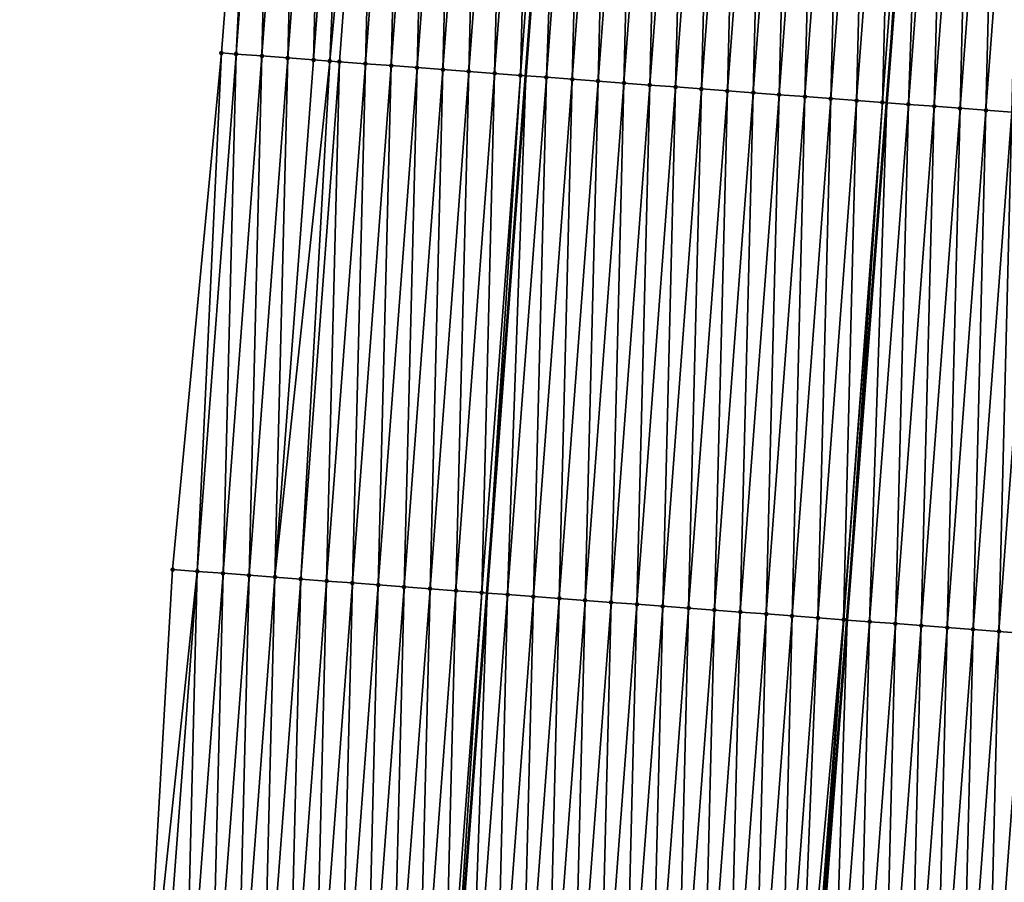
# Model space of a CAD drawing. Header units: feet. Extents: x 2017353 to 2024169, y 808050 to 818690.
# Tile 9 of 256: x 2023306 to 2023344, y 808399 to 808432. Entities that reach past the tile are written whole.
import ezdxf

# ---------------------------------------------------------------- set-up
doc = ezdxf.new("R2010")
doc.units = ezdxf.units.FT
doc.header["$MEASUREMENT"] = 0
for name, color, linetype, lineweight in [('EP_Travel Lane', 172, 'Continuous', 53), ('SB-Road Shots', 141, 'Continuous', 100), ('SB-Road X-Section', 40, 'Continuous', 13), ('STRIPING', 60, 'Continuous', 53)]:
    doc.layers.add(name, color=color, linetype=linetype, lineweight=lineweight)
doc.layers.add('I-77-MM15-17_SB-Surface-BORDER', color=7, linetype='Continuous')
doc.layers.add('I-77-MM15-17_SB-Surface-TIN', color=7, linetype='Continuous')

msp = doc.modelspace()

# ---------------------------------------------------------------- linework, layer by layer
at = {"layer": 'EP_Travel Lane'}
msp.add_polyline3d([(2023314.840405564, 808290.8402771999, 258.2161055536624), (2023316.402233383, 808310.7782853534, 258.0244667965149), (2023317.964066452, 808330.7163605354, 257.8395552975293), (2023319.525891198, 808350.6543294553, 257.6439798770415), (2023321.08777038, 808370.5929933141, 257.5181418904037), (2023322.579395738, 808390.4379275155, 257.3884128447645), (2023324.072538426, 808410.3818993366, 257.2858825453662), (2023325.565686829, 808430.3259474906, 257.2098249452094), (2023327.058837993, 808450.2700325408, 257.1466451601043), (2023328.551992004, 808470.2141556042, 257.0965236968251), (2023330.045151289, 808490.158349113, 257.070831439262), (2023331.538314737, 808510.1025982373, 257.064467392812), (2023333.031473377, 808530.0467831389, 257.0358316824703), (2023334.594355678, 808549.99994641, 257.0358259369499), (2023336.162948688, 808569.9385546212, 257.0284859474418), (2023337.731537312, 808589.8771070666, 257.0403141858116), (2023339.300120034, 808609.8155845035, 257.0778296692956), (2023340.86869914, 808629.7540159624, 257.1311156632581)], dxfattribs=at)
at = {"layer": 'I-77-MM15-17_SB-Surface-BORDER', "color": 3, "linetype": 'Continuous', "lineweight": -3}
msp.add_polyline3d([(2023306.042472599, 808291.53268927, 258.0309636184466), (2023306.336324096, 808311.5707349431, 257.8371420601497), (2023307.757321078, 808331.5196935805, 257.629262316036), (2023308.452114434, 808351.5264560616, 257.4709668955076), (2023309.578574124, 808371.4994336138, 257.3404988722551), (2023310.791934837, 808391.3205470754, 257.1767793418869), (2023311.940805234, 808411.2902584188, 257.0546726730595), (2023313.821866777, 808431.2053273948, 257.0086565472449), (2023315.379902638, 808451.1445661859, 256.9508750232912), (2023317.374849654, 808471.0510761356, 256.8959699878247), (2023318.869249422, 808490.9950480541, 256.8258978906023), (2023320.982147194, 808510.89298572, 256.8626994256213), (2023322.855277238, 808530.8085885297, 256.7958292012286), (2023324.28133854, 808550.7781671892, 256.7271770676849), (2023325.611017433, 808570.7347426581, 256.7335592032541), (2023327.768398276, 808590.6288563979, 256.7658943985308), (2023330.475331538, 808610.4814833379, 256.8206014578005), (2023333.363457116, 808630.3202482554, 256.9452584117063)], dxfattribs=at)
at = {"layer": 'I-77-MM15-17_SB-Surface-TIN', "color": 128, "linetype": 'Continuous', "lineweight": -3}
for points in [[(2023313.821866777, 808431.2053273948, 257.0086565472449), (2023314.386046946, 808431.1630899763, 257.0212590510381), (2023315.379902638, 808451.1445661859, 256.9508750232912)], [(2023314.386046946, 808431.1630899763, 257.0212590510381), (2023315.88044889, 808451.1070909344, 256.9614357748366), (2023315.379902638, 808451.1445661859, 256.9508750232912)], [(2023314.386046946, 808431.1630899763, 257.0212590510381), (2023315.383256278, 808431.0884337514, 257.0435260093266), (2023315.88044889, 808451.1070909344, 256.9614357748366)], [(2023315.383256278, 808431.0884337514, 257.0435260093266), (2023316.877657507, 808451.0324251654, 256.9803897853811), (2023315.88044889, 808451.1070909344, 256.9614357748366)], [(2023315.383256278, 808431.0884337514, 257.0435260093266), (2023316.380466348, 808431.0137873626, 257.0692040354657), (2023316.877657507, 808451.0324251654, 256.9803897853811)], [(2023316.380466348, 808431.0137873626, 257.0692040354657), (2023317.874866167, 808450.9577599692, 256.9995423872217), (2023316.877657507, 808451.0324251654, 256.9803897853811)], [(2023316.380466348, 808431.0137873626, 257.0692040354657), (2023317.377676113, 808430.9391369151, 257.0934745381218), (2023317.874866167, 808450.9577599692, 256.9995423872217)], [(2023317.377676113, 808430.9391369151, 257.0934745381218), (2023318.872075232, 808450.883100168, 257.0205659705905), (2023317.874866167, 808450.9577599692, 256.9995423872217)], [(2023317.377676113, 808430.9391369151, 257.0934745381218), (2023317.999701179, 808430.8925821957, 257.1119433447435), (2023318.872075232, 808450.883100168, 257.0205659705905)], [(2023317.999701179, 808430.8925821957, 257.1119433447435), (2023319.86928402, 808450.8084366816, 257.0403115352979), (2023318.872075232, 808450.883100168, 257.0205659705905)], [(2023317.999701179, 808430.8925821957, 257.1119433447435), (2023318.374886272, 808430.8644917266, 257.1195688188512), (2023319.86928402, 808450.8084366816, 257.0403115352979)], [(2023318.374886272, 808430.8644917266, 257.1195688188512), (2023319.37209305, 808430.7898014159, 257.1300152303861), (2023319.86928402, 808450.8084366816, 257.0403115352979)], [(2023319.37209305, 808430.7898014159, 257.1300152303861), (2023320.866493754, 808450.7337858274, 257.0644377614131), (2023319.86928402, 808450.8084366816, 257.0403115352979)], [(2023319.37209305, 808430.7898014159, 257.1300152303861), (2023320.369300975, 808430.7151264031, 257.145766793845), (2023320.866493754, 808450.7337858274, 257.0644377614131)], [(2023320.369300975, 808430.7151264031, 257.145766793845), (2023321.863700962, 808450.6591012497, 257.076869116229), (2023320.866493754, 808450.7337858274, 257.0644377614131)], [(2023320.369300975, 808430.7151264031, 257.145766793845), (2023321.366508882, 808430.6404511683, 257.1614414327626), (2023321.863700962, 808450.6591012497, 257.076869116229)], [(2023321.366508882, 808430.6404511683, 257.1614414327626), (2023322.860909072, 808450.5844287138, 257.0934764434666), (2023321.863700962, 808450.6591012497, 257.076869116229)], [(2023321.366508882, 808430.6404511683, 257.1614414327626), (2023322.363716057, 808430.5657661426, 257.1737206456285), (2023322.860909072, 808450.5844287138, 257.0934764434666)], [(2023322.363716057, 808430.5657661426, 257.1737206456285), (2023323.858116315, 808450.5097446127, 257.1060731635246), (2023322.860909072, 808450.5844287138, 257.0934764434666)], [(2023322.363716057, 808430.5657661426, 257.1737206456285), (2023323.360922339, 808430.4910692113, 257.1818711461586), (2023323.858116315, 808450.5097446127, 257.1060731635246)], [(2023323.360922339, 808430.4910692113, 257.1818711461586), (2023324.855323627, 808450.435061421, 257.1189851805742), (2023323.858116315, 808450.5097446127, 257.1060731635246)], [(2023323.360922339, 808430.4910692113, 257.1818711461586), (2023324.358129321, 808430.416381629, 257.193263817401), (2023324.855323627, 808450.435061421, 257.1189851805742)], [(2023324.358129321, 808430.416381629, 257.193263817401), (2023325.852530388, 808450.3603708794, 257.1293483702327), (2023324.855323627, 808450.435061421, 257.1189851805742)], [(2023324.358129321, 808430.416381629, 257.193263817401), (2023325.355336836, 808430.34170115, 257.2071198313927), (2023325.852530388, 808450.3603708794, 257.1293483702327)], [(2023325.355336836, 808430.34170115, 257.2071198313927), (2023326.849737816, 808450.2856892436, 257.1427999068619), (2023325.852530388, 808450.3603708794, 257.1293483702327)], [(2023325.355336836, 808430.34170115, 257.2071198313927), (2023325.565686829, 808430.3259474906, 257.2098249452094), (2023326.849737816, 808450.2856892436, 257.1427999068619)], [(2023326.849737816, 808450.2856892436, 257.1427999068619), (2023325.565686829, 808430.3259474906, 257.2098249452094), (2023327.058837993, 808450.2700325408, 257.1466451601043)], [(2023326.352544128, 808430.2670176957, 257.2199439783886), (2023327.058837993, 808450.2700325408, 257.1466451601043), (2023325.565686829, 808430.3259474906, 257.2098249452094)], [(2023326.352544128, 808430.2670176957, 257.2199439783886), (2023327.8469463, 808450.2110216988, 257.1611380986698), (2023327.058837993, 808450.2700325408, 257.1466451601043)], [(2023326.352544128, 808430.2670176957, 257.2199439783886), (2023327.349751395, 808430.1923339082, 257.2326526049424), (2023327.8469463, 808450.2110216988, 257.1611380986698)], [(2023327.349751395, 808430.1923339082, 257.2326526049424), (2023328.844153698, 808450.1363396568, 257.1744488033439), (2023327.8469463, 808450.2110216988, 257.1611380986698)], [(2023327.349751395, 808430.1923339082, 257.2326526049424), (2023328.346958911, 808430.1176534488, 257.2465153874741), (2023328.844153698, 808450.1363396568, 257.1744488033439)], [(2023328.346958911, 808430.1176534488, 257.2465153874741), (2023329.841360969, 808450.0616559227, 257.1871728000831), (2023328.844153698, 808450.1363396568, 257.1744488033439)], [(2023328.346958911, 808430.1176534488, 257.2465153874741), (2023329.344166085, 808430.0429684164, 257.2587922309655), (2023329.841360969, 808450.0616559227, 257.1871728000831)], [(2023329.344166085, 808430.0429684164, 257.2587922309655), (2023330.838568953, 808449.9869817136, 257.2031998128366), (2023329.841360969, 808450.0616559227, 257.1871728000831)], [(2023329.344166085, 808430.0429684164, 257.2587922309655), (2023330.341373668, 808429.9682888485, 257.2729641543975), (2023330.838568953, 808449.9869817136, 257.2031998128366)], [(2023330.341373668, 808429.9682888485, 257.2729641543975), (2023331.835776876, 808449.9123066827, 257.2189418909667), (2023330.838568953, 808449.9869817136, 257.2031998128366)], [(2023330.341373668, 808429.9682888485, 257.2729641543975), (2023331.338582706, 808429.8936287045, 257.2938720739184), (2023331.835776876, 808449.9123066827, 257.2189418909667)], [(2023331.338582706, 808429.8936287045, 257.2938720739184), (2023332.832985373, 808449.8376393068, 257.2373386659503), (2023331.835776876, 808449.9123066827, 257.2189418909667)], [(2023331.338582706, 808429.8936287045, 257.2938720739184), (2023332.335791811, 808429.8189694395, 257.3150847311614), (2023332.832985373, 808449.8376393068, 257.2373386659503)], [(2023332.335791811, 808429.8189694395, 257.3150847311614), (2023333.830194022, 808449.7629739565, 257.2564378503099), (2023332.832985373, 808449.8376393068, 257.2373386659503)], [(2023332.335791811, 808429.8189694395, 257.3150847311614), (2023333.332999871, 808429.7442962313, 257.3314621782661), (2023333.830194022, 808449.7629739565, 257.2564378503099)], [(2023333.332999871, 808429.7442962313, 257.3314621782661), (2023334.827402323, 808449.6883039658, 257.2739278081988), (2023333.830194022, 808449.7629739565, 257.2564378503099)], [(2023333.332999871, 808429.7442962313, 257.3314621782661), (2023334.330207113, 808429.6696121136, 257.3440562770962), (2023334.827402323, 808449.6883039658, 257.2739278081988)], [(2023334.330207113, 808429.6696121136, 257.3440562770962), (2023335.824609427, 808449.6136180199, 257.2858847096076), (2023334.827402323, 808449.6883039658, 257.2739278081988)], [(2023334.330207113, 808429.6696121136, 257.3440562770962), (2023335.32741483, 808429.594934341, 257.3588508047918), (2023335.824609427, 808449.6136180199, 257.2858847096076)], [(2023335.32741483, 808429.594934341, 257.3588508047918), (2023336.821817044, 808449.5389389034, 257.3002100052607), (2023335.824609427, 808449.6136180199, 257.2858847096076)], [(2023335.32741483, 808429.594934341, 257.3588508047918), (2023336.324623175, 808429.520264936, 257.3765470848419), (2023336.821817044, 808449.5389389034, 257.3002100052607)], [(2023336.324623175, 808429.520264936, 257.3765470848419), (2023337.819024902, 808449.4642629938, 257.315647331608), (2023336.821817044, 808449.5389389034, 257.3002100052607)], [(2023336.324623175, 808429.520264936, 257.3765470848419), (2023337.321832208, 808429.4456047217, 257.397430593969), (2023337.819024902, 808449.4642629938, 257.315647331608)], [(2023337.321832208, 808429.4456047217, 257.397430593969), (2023338.816234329, 808449.3896080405, 257.3383521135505), (2023337.819024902, 808449.4642629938, 257.315647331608)], [(2023337.321832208, 808429.4456047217, 257.397430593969), (2023338.319041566, 808429.3709488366, 257.4198153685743), (2023338.816234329, 808449.3896080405, 257.3383521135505)], [(2023338.319041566, 808429.3709488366, 257.4198153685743), (2023339.813443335, 808449.3149474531, 257.3591030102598), (2023338.816234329, 808449.3896080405, 257.3383521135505)], [(2023338.319041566, 808429.3709488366, 257.4198153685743), (2023339.316251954, 808429.2963067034, 257.4469691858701), (2023339.813443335, 808449.3149474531, 257.3591030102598)], [(2023339.316251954, 808429.2963067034, 257.4469691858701), (2023340.81065445, 808449.2403150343, 257.3896224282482), (2023339.813443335, 808449.3149474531, 257.3591030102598)], [(2023339.316251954, 808429.2963067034, 257.4469691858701), (2023339.483467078, 808429.2837887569, 257.4509232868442), (2023340.81065445, 808449.2403150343, 257.3896224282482)], [(2023340.81065445, 808449.2403150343, 257.3896224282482), (2023339.483467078, 808429.2837887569, 257.4509232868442), (2023341.012157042, 808449.2252301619, 257.3943450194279)], [(2023340.31346157, 808429.221654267, 257.4705499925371), (2023341.012157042, 808449.2252301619, 257.3943450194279), (2023339.483467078, 808429.2837887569, 257.4509232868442)], [(2023340.31346157, 808429.221654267, 257.4705499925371), (2023341.807864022, 808449.1656620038, 257.4129939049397), (2023341.012157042, 808449.2252301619, 257.3943450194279)], [(2023340.31346157, 808429.221654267, 257.4705499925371), (2023341.310669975, 808429.1469856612, 257.4885234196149), (2023341.807864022, 808449.1656620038, 257.4129939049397)], [(2023341.310669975, 808429.1469856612, 257.4885234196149), (2023342.805072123, 808449.0909893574, 257.4295629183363), (2023341.807864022, 808449.1656620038, 257.4129939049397)], [(2023341.310669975, 808429.1469856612, 257.4885234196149), (2023342.307877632, 808429.0723070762, 257.5030361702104), (2023342.805072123, 808449.0909893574, 257.4295629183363)], [(2023342.307877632, 808429.0723070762, 257.5030361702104), (2023343.802279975, 808449.0163133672, 257.4449723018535), (2023342.805072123, 808449.0909893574, 257.4295629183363)], [(2023342.307877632, 808429.0723070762, 257.5030361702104), (2023343.305085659, 808428.9976334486, 257.5192680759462), (2023343.802279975, 808449.0163133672, 257.4449723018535)], [(2023343.305085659, 808428.9976334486, 257.5192680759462), (2023344.799488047, 808448.941640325, 257.4614041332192), (2023343.802279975, 808449.0163133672, 257.4449723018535)], [(2023343.305085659, 808428.9976334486, 257.5192680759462), (2023344.302293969, 808428.9229635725, 257.5368010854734), (2023344.799488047, 808448.941640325, 257.4614041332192)], [(2023311.940805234, 808411.2902584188, 257.0546726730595), (2023312.891648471, 808411.2191353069, 257.0972534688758), (2023313.821866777, 808431.2053273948, 257.0086565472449)], [(2023312.891648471, 808411.2191353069, 257.0972534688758), (2023314.386046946, 808431.1630899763, 257.0212590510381), (2023313.821866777, 808431.2053273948, 257.0086565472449)], [(2023312.891648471, 808411.2191353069, 257.0972534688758), (2023313.888860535, 808411.1445155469, 257.1321660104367), (2023314.386046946, 808431.1630899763, 257.0212590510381)], [(2023313.888860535, 808411.1445155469, 257.1321660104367), (2023315.383256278, 808431.0884337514, 257.0435260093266), (2023314.386046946, 808431.1630899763, 257.0212590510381)], [(2023313.888860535, 808411.1445155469, 257.1321660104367), (2023314.886071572, 808411.0698820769, 257.1623240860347), (2023315.383256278, 808431.0884337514, 257.0435260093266)], [(2023314.886071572, 808411.0698820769, 257.1623240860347), (2023316.380466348, 808431.0137873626, 257.0692040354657), (2023315.383256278, 808431.0884337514, 257.0435260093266)], [(2023314.886071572, 808411.0698820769, 257.1623240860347), (2023315.883279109, 808410.995201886, 257.1762799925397), (2023316.380466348, 808431.0137873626, 257.0692040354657)], [(2023315.883279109, 808410.995201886, 257.1762799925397), (2023317.377676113, 808430.9391369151, 257.0934745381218), (2023316.380466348, 808431.0137873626, 257.0692040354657)], [(2023315.883279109, 808410.995201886, 257.1762799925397), (2023317.999701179, 808430.8925821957, 257.1119433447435), (2023317.377676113, 808430.9391369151, 257.0934745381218)], [(2023315.883279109, 808410.995201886, 257.1762799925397), (2023316.880487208, 808410.9205292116, 257.1928424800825), (2023317.999701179, 808430.8925821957, 257.1119433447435)], [(2023316.880487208, 808410.9205292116, 257.1928424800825), (2023318.374886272, 808430.8644917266, 257.1195688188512), (2023317.999701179, 808430.8925821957, 257.1119433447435)], [(2023316.880487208, 808410.9205292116, 257.1928424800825), (2023317.877694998, 808410.8458523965, 257.2079689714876), (2023318.374886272, 808430.8644917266, 257.1195688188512)], [(2023317.877694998, 808410.8458523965, 257.2079689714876), (2023319.37209305, 808430.7898014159, 257.1300152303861), (2023318.374886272, 808430.8644917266, 257.1195688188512)], [(2023317.877694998, 808410.8458523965, 257.2079689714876), (2023318.874903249, 808410.771181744, 257.2252327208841), (2023319.37209305, 808430.7898014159, 257.1300152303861)], [(2023318.874903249, 808410.771181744, 257.2252327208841), (2023320.369300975, 808430.7151264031, 257.145766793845), (2023319.37209305, 808430.7898014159, 257.1300152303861)], [(2023318.874903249, 808410.771181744, 257.2252327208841), (2023319.872110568, 808410.6964986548, 257.2381834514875), (2023320.369300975, 808430.7151264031, 257.145766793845)], [(2023319.872110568, 808410.6964986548, 257.2381834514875), (2023321.366508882, 808430.6404511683, 257.1614414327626), (2023320.369300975, 808430.7151264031, 257.145766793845)], [(2023319.872110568, 808410.6964986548, 257.2381834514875), (2023320.869317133, 808410.6218054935, 257.2476413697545), (2023321.366508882, 808430.6404511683, 257.1614414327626)], [(2023320.869317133, 808410.6218054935, 257.2476413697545), (2023322.363716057, 808430.5657661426, 257.1737206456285), (2023321.366508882, 808430.6404511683, 257.1614414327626)], [(2023320.869317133, 808410.6218054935, 257.2476413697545), (2023321.866523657, 808410.5471117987, 257.2569142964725), (2023322.363716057, 808430.5657661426, 257.1737206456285)], [(2023321.866523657, 808410.5471117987, 257.2569142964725), (2023323.360922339, 808430.4910692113, 257.1818711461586), (2023322.363716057, 808430.5657661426, 257.1737206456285)], [(2023321.866523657, 808410.5471117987, 257.2569142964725), (2023322.863730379, 808410.4724207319, 257.2670985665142), (2023323.360922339, 808430.4910692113, 257.1818711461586)], [(2023322.863730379, 808410.4724207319, 257.2670985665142), (2023324.358129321, 808430.416381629, 257.193263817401), (2023323.360922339, 808430.4910692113, 257.1818711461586)], [(2023322.863730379, 808410.4724207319, 257.2670985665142), (2023323.860938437, 808410.3977474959, 257.2834662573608), (2023324.358129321, 808430.416381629, 257.193263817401)], [(2023323.860938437, 808410.3977474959, 257.2834662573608), (2023325.355336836, 808430.34170115, 257.2071198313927), (2023324.358129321, 808430.416381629, 257.193263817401)], [(2023323.860938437, 808410.3977474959, 257.2834662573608), (2023324.072538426, 808410.3818993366, 257.2858825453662), (2023325.355336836, 808430.34170115, 257.2071198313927)], [(2023325.355336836, 808430.34170115, 257.2071198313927), (2023324.072538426, 808410.3818993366, 257.2858825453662), (2023325.565686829, 808430.3259474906, 257.2098249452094)], [(2023324.858145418, 808410.323059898, 257.2948534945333), (2023325.565686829, 808430.3259474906, 257.2098249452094), (2023324.072538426, 808410.3818993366, 257.2858825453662)], [(2023324.858145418, 808410.323059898, 257.2948534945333), (2023326.352544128, 808430.2670176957, 257.2199439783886), (2023325.565686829, 808430.3259474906, 257.2098249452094)], [(2023324.858145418, 808410.323059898, 257.2948534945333), (2023325.855353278, 808410.2483840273, 257.3103075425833), (2023326.352544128, 808430.2670176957, 257.2199439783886)], [(2023325.855353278, 808410.2483840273, 257.3103075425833), (2023327.349751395, 808430.1923339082, 257.2326526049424), (2023326.352544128, 808430.2670176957, 257.2199439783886)], [(2023325.855353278, 808410.2483840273, 257.3103075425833), (2023326.852560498, 808410.1736996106, 257.3227980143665), (2023327.349751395, 808430.1923339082, 257.2326526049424)], [(2023326.852560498, 808410.1736996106, 257.3227980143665), (2023328.346958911, 808430.1176534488, 257.2465153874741), (2023327.349751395, 808430.1923339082, 257.2326526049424)], [(2023326.852560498, 808410.1736996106, 257.3227980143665), (2023327.849768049, 808410.0990196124, 257.3368207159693), (2023328.346958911, 808430.1176534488, 257.2465153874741)], [(2023327.849768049, 808410.0990196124, 257.3368207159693), (2023329.344166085, 808430.0429684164, 257.2587922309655), (2023328.346958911, 808430.1176534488, 257.2465153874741)], [(2023327.849768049, 808410.0990196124, 257.3368207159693), (2023328.846976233, 808410.0243480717, 257.353776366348), (2023329.344166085, 808430.0429684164, 257.2587922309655)], [(2023328.846976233, 808410.0243480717, 257.353776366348), (2023330.341373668, 808429.9682888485, 257.2729641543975), (2023329.344166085, 808430.0429684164, 257.2587922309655)], [(2023328.846976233, 808410.0243480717, 257.353776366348), (2023329.844185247, 808409.9496876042, 257.3745720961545), (2023330.341373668, 808429.9682888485, 257.2729641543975)], [(2023329.844185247, 808409.9496876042, 257.3745720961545), (2023331.338582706, 808429.8936287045, 257.2938720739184), (2023330.341373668, 808429.9682888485, 257.2729641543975)], [(2023329.844185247, 808409.9496876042, 257.3745720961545), (2023330.841394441, 808409.8750295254, 257.3961961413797), (2023331.338582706, 808429.8936287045, 257.2938720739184)], [(2023330.841394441, 808409.8750295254, 257.3961961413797), (2023332.335791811, 808429.8189694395, 257.3150847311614), (2023331.338582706, 808429.8936287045, 257.2938720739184)], [(2023330.841394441, 808409.8750295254, 257.3961961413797), (2023331.838602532, 808409.8003567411, 257.4127205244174), (2023332.335791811, 808429.8189694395, 257.3150847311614)], [(2023331.838602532, 808409.8003567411, 257.4127205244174), (2023333.332999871, 808429.7442962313, 257.3314621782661), (2023332.335791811, 808429.8189694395, 257.3150847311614)], [(2023331.838602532, 808409.8003567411, 257.4127205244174), (2023332.835809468, 808409.7256685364, 257.4238973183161), (2023333.332999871, 808429.7442962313, 257.3314621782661)], [(2023332.835809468, 808409.7256685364, 257.4238973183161), (2023334.330207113, 808429.6696121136, 257.3440562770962), (2023333.332999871, 808429.7442962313, 257.3314621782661)], [(2023332.835809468, 808409.7256685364, 257.4238973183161), (2023333.833017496, 808409.6509948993, 257.4401259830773), (2023334.330207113, 808429.6696121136, 257.3440562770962)], [(2023333.833017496, 808409.6509948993, 257.4401259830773), (2023335.32741483, 808429.594934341, 257.3588508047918), (2023334.330207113, 808429.6696121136, 257.3440562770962)], [(2023333.833017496, 808409.6509948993, 257.4401259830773), (2023334.830225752, 808409.5763243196, 257.4574149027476), (2023335.32741483, 808429.594934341, 257.3588508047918)], [(2023334.830225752, 808409.5763243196, 257.4574149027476), (2023336.324623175, 808429.520264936, 257.3765470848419), (2023335.32741483, 808429.594934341, 257.3588508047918)], [(2023334.830225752, 808409.5763243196, 257.4574149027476), (2023335.827435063, 808409.5016678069, 257.4795820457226), (2023336.324623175, 808429.520264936, 257.3765470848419)], [(2023335.827435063, 808409.5016678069, 257.4795820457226), (2023337.321832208, 808429.4456047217, 257.397430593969), (2023336.324623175, 808429.520264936, 257.3765470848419)], [(2023335.827435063, 808409.5016678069, 257.4795820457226), (2023336.824644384, 808409.4270114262, 257.5017950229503), (2023337.321832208, 808429.4456047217, 257.397430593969)], [(2023336.824644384, 808409.4270114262, 257.5017950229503), (2023338.319041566, 808429.3709488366, 257.4198153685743), (2023337.321832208, 808429.4456047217, 257.397430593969)], [(2023336.824644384, 808409.4270114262, 257.5017950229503), (2023337.813712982, 808409.3530004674, 257.5362289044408), (2023338.319041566, 808429.3709488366, 257.4198153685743)], [(2023337.813712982, 808409.3530004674, 257.5362289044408), (2023339.316251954, 808429.2963067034, 257.4469691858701), (2023338.319041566, 808429.3709488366, 257.4198153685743)], [(2023337.813712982, 808409.3530004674, 257.5362289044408), (2023337.821856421, 808409.3523913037, 257.5365818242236), (2023339.316251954, 808429.2963067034, 257.4469691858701)], [(2023337.821856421, 808409.3523913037, 257.5365818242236), (2023337.95478407, 808409.3424380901, 257.5390101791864), (2023339.316251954, 808429.2963067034, 257.4469691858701)], [(2023339.316251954, 808429.2963067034, 257.4469691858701), (2023337.95478407, 808409.3424380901, 257.5390101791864), (2023339.483467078, 808429.2837887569, 257.4509232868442)], [(2023338.819064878, 808409.277723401, 257.5547990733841), (2023339.483467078, 808429.2837887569, 257.4509232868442), (2023337.95478407, 808409.3424380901, 257.5390101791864)], [(2023338.819064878, 808409.277723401, 257.5547990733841), (2023340.31346157, 808429.221654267, 257.4705499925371), (2023339.483467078, 808429.2837887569, 257.4509232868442)], [(2023338.819064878, 808409.277723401, 257.5547990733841), (2023339.816273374, 808409.2030560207, 257.5731975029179), (2023340.31346157, 808429.221654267, 257.4705499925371)], [(2023339.816273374, 808409.2030560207, 257.5731975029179), (2023341.310669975, 808429.1469856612, 257.4885234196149), (2023340.31346157, 808429.221654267, 257.4705499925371)], [(2023339.816273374, 808409.2030560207, 257.5731975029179), (2023340.813481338, 808409.1283815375, 257.5891327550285), (2023341.310669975, 808429.1469856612, 257.4885234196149)], [(2023340.813481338, 808409.1283815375, 257.5891327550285), (2023342.307877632, 808429.0723070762, 257.5030361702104), (2023341.310669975, 808429.1469856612, 257.4885234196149)], [(2023340.813481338, 808409.1283815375, 257.5891327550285), (2023341.810689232, 808409.0537061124, 257.6047413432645), (2023342.307877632, 808429.0723070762, 257.5030361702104)], [(2023341.810689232, 808409.0537061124, 257.6047413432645), (2023343.305085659, 808428.9976334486, 257.5192680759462), (2023342.307877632, 808429.0723070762, 257.5030361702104)], [(2023341.810689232, 808409.0537061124, 257.6047413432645), (2023342.807898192, 808408.9790449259, 257.6252876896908), (2023343.305085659, 808428.9976334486, 257.5192680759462)], [(2023342.807898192, 808408.9790449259, 257.6252876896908), (2023344.302293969, 808428.9229635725, 257.5368010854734), (2023343.305085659, 808428.9976334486, 257.5192680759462)], [(2023342.807898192, 808408.9790449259, 257.6252876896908), (2023343.805106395, 808408.9043736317, 257.6423288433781), (2023344.302293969, 808428.9229635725, 257.5368010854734)], [(2023343.805106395, 808408.9043736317, 257.6423288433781), (2023345.299502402, 808428.8482953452, 257.5549057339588), (2023344.302293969, 808428.9229635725, 257.5368010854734)], [(2023343.805106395, 808408.9043736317, 257.6423288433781), (2023344.80231428, 808408.8296980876, 257.6578961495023), (2023345.299502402, 808428.8482953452, 257.5549057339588)], [(2023310.791934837, 808391.3205470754, 257.1767793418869), (2023312.891648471, 808411.2191353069, 257.0972534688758), (2023311.940805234, 808411.2902584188, 257.0546726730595)], [(2023310.791934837, 808391.3205470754, 257.1767793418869), (2023311.397256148, 808391.2752627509, 257.2017259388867), (2023312.891648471, 808411.2191353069, 257.0972534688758)], [(2023311.397256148, 808391.2752627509, 257.2017259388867), (2023312.394467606, 808391.2006349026, 257.233833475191), (2023312.891648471, 808411.2191353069, 257.0972534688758)], [(2023312.394467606, 808391.2006349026, 257.233833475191), (2023313.888860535, 808411.1445155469, 257.1321660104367), (2023312.891648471, 808411.2191353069, 257.0972534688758)], [(2023312.394467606, 808391.2006349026, 257.233833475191), (2023313.391675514, 808391.1259596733, 257.2495099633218), (2023313.888860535, 808411.1445155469, 257.1321660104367)], [(2023313.391675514, 808391.1259596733, 257.2495099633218), (2023314.886071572, 808411.0698820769, 257.1623240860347), (2023313.888860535, 808411.1445155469, 257.1321660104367)], [(2023313.391675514, 808391.1259596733, 257.2495099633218), (2023314.388884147, 808391.0512941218, 257.268542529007), (2023314.886071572, 808411.0698820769, 257.1623240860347)], [(2023314.388884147, 808391.0512941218, 257.268542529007), (2023315.883279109, 808410.995201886, 257.1762799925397), (2023314.886071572, 808411.0698820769, 257.1623240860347)], [(2023314.388884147, 808391.0512941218, 257.268542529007), (2023315.386091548, 808390.9766121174, 257.281869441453), (2023315.883279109, 808410.995201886, 257.1762799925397)], [(2023315.386091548, 808390.9766121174, 257.281869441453), (2023316.880487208, 808410.9205292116, 257.1928424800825), (2023315.883279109, 808410.995201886, 257.1762799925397)], [(2023315.386091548, 808390.9766121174, 257.281869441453), (2023316.383300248, 808390.9019474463, 257.3012073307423), (2023316.880487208, 808410.9205292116, 257.1928424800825)], [(2023316.383300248, 808390.9019474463, 257.3012073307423), (2023317.877694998, 808410.8458523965, 257.2079689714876), (2023316.880487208, 808410.9205292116, 257.1928424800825)], [(2023316.383300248, 808390.9019474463, 257.3012073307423), (2023317.380508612, 808390.8272783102, 257.3189968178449), (2023317.877694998, 808410.8458523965, 257.2079689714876)], [(2023317.380508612, 808390.8272783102, 257.3189968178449), (2023318.874903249, 808410.771181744, 257.2252327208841), (2023317.877694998, 808410.8458523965, 257.2079689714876)], [(2023317.380508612, 808390.8272783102, 257.3189968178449), (2023318.377716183, 808390.7525985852, 257.3331141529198), (2023318.874903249, 808410.771181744, 257.2252327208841)], [(2023318.377716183, 808390.7525985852, 257.3331141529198), (2023319.872110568, 808410.6964986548, 257.2381834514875), (2023318.874903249, 808410.771181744, 257.2252327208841)], [(2023318.377716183, 808390.7525985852, 257.3331141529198), (2023319.374921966, 808390.6778949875, 257.3389528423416), (2023319.872110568, 808410.6964986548, 257.2381834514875)], [(2023319.374921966, 808390.6778949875, 257.3389528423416), (2023320.869317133, 808410.6218054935, 257.2476413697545), (2023319.872110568, 808410.6964986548, 257.2381834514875)], [(2023319.374921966, 808390.6778949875, 257.3389528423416), (2023320.372129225, 808390.603211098, 257.351626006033), (2023320.869317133, 808410.6218054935, 257.2476413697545)], [(2023320.372129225, 808390.603211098, 257.351626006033), (2023321.866523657, 808410.5471117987, 257.2569142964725), (2023320.869317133, 808410.6218054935, 257.2476413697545)], [(2023320.372129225, 808390.603211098, 257.351626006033), (2023321.369336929, 808390.5285331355, 257.3663546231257), (2023321.866523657, 808410.5471117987, 257.2569142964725)], [(2023321.369336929, 808390.5285331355, 257.3663546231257), (2023322.863730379, 808410.4724207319, 257.2670985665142), (2023321.866523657, 808410.5471117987, 257.2569142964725)], [(2023321.369336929, 808390.5285331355, 257.3663546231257), (2023322.36654569, 808390.4538692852, 257.3859771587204), (2023322.863730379, 808410.4724207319, 257.2670985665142)], [(2023322.36654569, 808390.4538692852, 257.3859771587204), (2023323.860938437, 808410.3977474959, 257.2834662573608), (2023322.863730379, 808410.4724207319, 257.2670985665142)], [(2023322.36654569, 808390.4538692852, 257.3859771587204), (2023322.579395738, 808390.4379275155, 257.3884128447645), (2023323.860938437, 808410.3977474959, 257.2834662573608)], [(2023323.860938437, 808410.3977474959, 257.2834662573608), (2023322.579395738, 808390.4379275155, 257.3884128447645), (2023324.072538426, 808410.3818993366, 257.2858825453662)], [(2023323.363752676, 808390.3791817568, 257.3973883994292), (2023324.072538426, 808410.3818993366, 257.2858825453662), (2023322.579395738, 808390.4379275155, 257.3884128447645)], [(2023323.363752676, 808390.3791817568, 257.3973883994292), (2023324.858145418, 808410.323059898, 257.2948534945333), (2023324.072538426, 808410.3818993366, 257.2858825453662)], [(2023323.363752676, 808390.3791817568, 257.3973883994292), (2023324.360959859, 808390.3044968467, 257.4097077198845), (2023324.858145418, 808410.323059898, 257.2948534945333)], [(2023324.360959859, 808390.3044968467, 257.4097077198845), (2023325.855353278, 808410.2483840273, 257.3103075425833), (2023324.858145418, 808410.323059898, 257.2948534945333)], [(2023324.360959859, 808390.3044968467, 257.4097077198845), (2023325.358167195, 808390.2298139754, 257.4227339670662), (2023325.855353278, 808410.2483840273, 257.3103075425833)], [(2023325.358167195, 808390.2298139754, 257.4227339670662), (2023326.852560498, 808410.1736996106, 257.3227980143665), (2023325.855353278, 808410.2483840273, 257.3103075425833)], [(2023325.358167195, 808390.2298139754, 257.4227339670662), (2023326.355375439, 808390.1551432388, 257.4399684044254), (2023326.852560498, 808410.1736996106, 257.3227980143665)], [(2023326.355375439, 808390.1551432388, 257.4399684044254), (2023327.849768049, 808410.0990196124, 257.3368207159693), (2023326.852560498, 808410.1736996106, 257.3227980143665)], [(2023326.355375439, 808390.1551432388, 257.4399684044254), (2023327.352583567, 808390.0804709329, 257.4566586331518), (2023327.849768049, 808410.0990196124, 257.3368207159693)], [(2023327.352583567, 808390.0804709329, 257.4566586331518), (2023328.846976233, 808410.0243480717, 257.353776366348), (2023327.849768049, 808410.0990196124, 257.3368207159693)], [(2023327.352583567, 808390.0804709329, 257.4566586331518), (2023328.349792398, 808390.0058080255, 257.4766081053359), (2023328.846976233, 808410.0243480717, 257.353776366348)], [(2023328.349792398, 808390.0058080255, 257.4766081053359), (2023329.844185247, 808409.9496876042, 257.3745720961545), (2023328.846976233, 808410.0243480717, 257.353776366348)], [(2023328.349792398, 808390.0058080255, 257.4766081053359), (2023329.347001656, 808389.9311508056, 257.498530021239), (2023329.844185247, 808409.9496876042, 257.3745720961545)], [(2023329.347001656, 808389.9311508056, 257.498530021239), (2023330.841394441, 808409.8750295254, 257.3961961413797), (2023329.844185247, 808409.9496876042, 257.3745720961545)], [(2023329.347001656, 808389.9311508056, 257.498530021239), (2023330.344210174, 808389.8564837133, 257.5170282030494), (2023330.841394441, 808409.8750295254, 257.3961961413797)], [(2023330.344210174, 808389.8564837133, 257.5170282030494), (2023331.838602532, 808409.8003567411, 257.4127205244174), (2023330.841394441, 808409.8750295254, 257.3961961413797)], [(2023330.344210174, 808389.8564837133, 257.5170282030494), (2023331.341417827, 808389.7818050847, 257.5315258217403), (2023331.838602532, 808409.8003567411, 257.4127205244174)], [(2023331.341417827, 808389.7818050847, 257.5315258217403), (2023332.835809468, 808409.7256685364, 257.4238973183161), (2023331.838602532, 808409.8003567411, 257.4127205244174)], [(2023331.341417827, 808389.7818050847, 257.5315258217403), (2023332.338625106, 808389.7071214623, 257.5442916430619), (2023332.835809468, 808409.7256685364, 257.4238973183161)], [(2023332.338625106, 808389.7071214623, 257.5442916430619), (2023333.833017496, 808409.6509948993, 257.4401259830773), (2023332.835809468, 808409.7256685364, 257.4238973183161)], [(2023332.338625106, 808389.7071214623, 257.5442916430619), (2023333.335833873, 808389.6324576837, 257.5639390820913), (2023333.833017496, 808409.6509948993, 257.4401259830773)], [(2023333.335833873, 808389.6324576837, 257.5639390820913), (2023334.830225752, 808409.5763243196, 257.4574149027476), (2023333.833017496, 808409.6509948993, 257.4401259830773)], [(2023333.335833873, 808389.6324576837, 257.5639390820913), (2023334.333043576, 808389.5578064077, 257.5879222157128), (2023334.830225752, 808409.5763243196, 257.4574149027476)], [(2023334.333043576, 808389.5578064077, 257.5879222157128), (2023335.827435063, 808409.5016678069, 257.4795820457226), (2023334.830225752, 808409.5763243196, 257.4574149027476)], [(2023334.333043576, 808389.5578064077, 257.5879222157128), (2023335.330253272, 808389.4831550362, 257.6118721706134), (2023335.827435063, 808409.5016678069, 257.4795820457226)], [(2023335.330253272, 808389.4831550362, 257.6118721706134), (2023336.824644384, 808409.4270114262, 257.5017950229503), (2023335.827435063, 808409.5016678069, 257.4795820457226)], [(2023335.330253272, 808389.4831550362, 257.6118721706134), (2023336.011050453, 808389.4321991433, 257.6312428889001), (2023336.824644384, 808409.4270114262, 257.5017950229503)], [(2023336.011050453, 808389.4321991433, 257.6312428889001), (2023337.813712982, 808409.3530004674, 257.5362289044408), (2023336.824644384, 808409.4270114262, 257.5017950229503)], [(2023336.011050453, 808389.4321991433, 257.6312428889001), (2023336.327464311, 808389.4085215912, 257.6420388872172), (2023337.813712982, 808409.3530004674, 257.5362289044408)], [(2023336.327464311, 808389.4085215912, 257.6420388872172), (2023337.821856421, 808409.3523913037, 257.5365818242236), (2023337.813712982, 808409.3530004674, 257.5362289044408)], [(2023336.327464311, 808389.4085215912, 257.6420388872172), (2023336.426104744, 808389.4011354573, 257.643757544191), (2023337.821856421, 808409.3523913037, 257.5365818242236)], [(2023337.821856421, 808409.3523913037, 257.5365818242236), (2023336.426104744, 808389.4011354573, 257.643757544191), (2023337.95478407, 808409.3424380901, 257.5390101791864)], [(2023337.324672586, 808389.3338512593, 257.6594136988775), (2023337.95478407, 808409.3424380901, 257.5390101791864), (2023336.426104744, 808389.4011354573, 257.643757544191)], [(2023337.324672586, 808389.3338512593, 257.6594136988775), (2023338.819064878, 808409.277723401, 257.5547990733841), (2023337.95478407, 808409.3424380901, 257.5390101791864)], [(2023337.324672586, 808389.3338512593, 257.6594136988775), (2023338.321880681, 808389.2591785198, 257.6759535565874), (2023338.819064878, 808409.277723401, 257.5547990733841)], [(2023338.321880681, 808389.2591785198, 257.6759535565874), (2023339.816273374, 808409.2030560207, 257.5731975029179), (2023338.819064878, 808409.277723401, 257.5547990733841)], [(2023338.321880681, 808389.2591785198, 257.6759535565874), (2023339.319088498, 808389.1845020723, 257.6912074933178), (2023339.816273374, 808409.2030560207, 257.5731975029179)], [(2023339.319088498, 808389.1845020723, 257.6912074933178), (2023340.813481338, 808409.1283815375, 257.5891327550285), (2023339.816273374, 808409.2030560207, 257.5731975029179)], [(2023339.319088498, 808389.1845020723, 257.6912074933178), (2023340.316296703, 808389.1098308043, 257.7082576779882), (2023340.813481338, 808409.1283815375, 257.5891327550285)], [(2023340.316296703, 808389.1098308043, 257.7082576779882), (2023341.810689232, 808409.0537061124, 257.6047413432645), (2023340.813481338, 808409.1283815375, 257.5891327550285)], [(2023340.316296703, 808389.1098308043, 257.7082576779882), (2023341.313505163, 808389.0351629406, 257.7264883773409), (2023341.810689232, 808409.0537061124, 257.6047413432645)], [(2023341.313505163, 808389.0351629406, 257.7264883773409), (2023342.807898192, 808408.9790449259, 257.6252876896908), (2023341.810689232, 808409.0537061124, 257.6047413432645)], [(2023341.313505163, 808389.0351629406, 257.7264883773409), (2023342.310713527, 808388.960493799, 257.7442759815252), (2023342.807898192, 808408.9790449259, 257.6252876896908)], [(2023342.310713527, 808388.960493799, 257.7442759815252), (2023343.805106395, 808408.9043736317, 257.6423288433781), (2023342.807898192, 808408.9790449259, 257.6252876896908)], [(2023342.310713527, 808388.960493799, 257.7442759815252), (2023343.307922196, 808388.8858287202, 257.7634724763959), (2023343.805106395, 808408.9043736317, 257.6423288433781)], [(2023343.307922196, 808388.8858287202, 257.7634724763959), (2023344.80231428, 808408.8296980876, 257.6578961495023), (2023343.805106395, 808408.9043736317, 257.6423288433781)], [(2023343.307922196, 808388.8858287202, 257.7634724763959), (2023344.3051303, 808388.8111561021, 257.7800544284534), (2023344.80231428, 808408.8296980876, 257.6578961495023)]]:
    msp.add_3dface(points, dxfattribs=at)
at = {"layer": 'SB-Road Shots', "lineweight": 100}
for p in [(2023313.821866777, 808431.2053273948, 257.0086565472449), (2023314.386046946, 808431.1630899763, 257.0212590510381), (2023315.383256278, 808431.0884337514, 257.0435260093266), (2023316.380466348, 808431.0137873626, 257.0692040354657), (2023317.377676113, 808430.9391369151, 257.0934745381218), (2023317.999701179, 808430.8925821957, 257.1119433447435), (2023318.374886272, 808430.8644917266, 257.1195688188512), (2023319.37209305, 808430.7898014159, 257.1300152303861), (2023320.369300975, 808430.7151264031, 257.145766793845), (2023321.366508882, 808430.6404511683, 257.1614414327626), (2023322.363716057, 808430.5657661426, 257.1737206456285), (2023323.360922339, 808430.4910692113, 257.1818711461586), (2023324.358129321, 808430.416381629, 257.193263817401), (2023325.355336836, 808430.34170115, 257.2071198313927), (2023326.352544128, 808430.2670176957, 257.2199439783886), (2023327.349751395, 808430.1923339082, 257.2326526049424), (2023328.346958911, 808430.1176534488, 257.2465153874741), (2023329.344166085, 808430.0429684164, 257.2587922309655), (2023330.341373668, 808429.9682888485, 257.2729641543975), (2023331.338582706, 808429.8936287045, 257.2938720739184), (2023332.335791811, 808429.8189694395, 257.3150847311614), (2023333.332999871, 808429.7442962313, 257.3314621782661), (2023334.330207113, 808429.6696121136, 257.3440562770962), (2023335.32741483, 808429.594934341, 257.3588508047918), (2023336.324623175, 808429.520264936, 257.3765470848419), (2023337.321832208, 808429.4456047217, 257.397430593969), (2023338.319041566, 808429.3709488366, 257.4198153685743), (2023339.316251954, 808429.2963067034, 257.4469691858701), (2023340.31346157, 808429.221654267, 257.4705499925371), (2023341.310669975, 808429.1469856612, 257.4885234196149), (2023342.307877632, 808429.0723070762, 257.5030361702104), (2023343.305085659, 808428.9976334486, 257.5192680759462), (2023311.940805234, 808411.2902584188, 257.0546726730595), (2023312.891648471, 808411.2191353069, 257.0972534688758), (2023313.888860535, 808411.1445155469, 257.1321660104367), (2023314.886071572, 808411.0698820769, 257.1623240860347), (2023315.883279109, 808410.995201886, 257.1762799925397), (2023316.880487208, 808410.9205292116, 257.1928424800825), (2023317.877694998, 808410.8458523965, 257.2079689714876), (2023318.874903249, 808410.771181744, 257.2252327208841), (2023319.872110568, 808410.6964986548, 257.2381834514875), (2023320.869317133, 808410.6218054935, 257.2476413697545), (2023321.866523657, 808410.5471117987, 257.2569142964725), (2023322.863730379, 808410.4724207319, 257.2670985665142), (2023323.860938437, 808410.3977474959, 257.2834662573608), (2023324.858145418, 808410.323059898, 257.2948534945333), (2023325.855353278, 808410.2483840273, 257.3103075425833), (2023326.852560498, 808410.1736996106, 257.3227980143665), (2023327.849768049, 808410.0990196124, 257.3368207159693), (2023328.846976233, 808410.0243480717, 257.353776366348), (2023329.844185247, 808409.9496876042, 257.3745720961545), (2023330.841394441, 808409.8750295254, 257.3961961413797), (2023331.838602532, 808409.8003567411, 257.4127205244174), (2023332.835809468, 808409.7256685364, 257.4238973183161), (2023333.833017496, 808409.6509948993, 257.4401259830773), (2023334.830225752, 808409.5763243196, 257.4574149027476), (2023335.827435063, 808409.5016678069, 257.4795820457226), (2023336.824644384, 808409.4270114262, 257.5017950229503), (2023337.813712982, 808409.3530004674, 257.5362289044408), (2023337.821856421, 808409.3523913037, 257.5365818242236), (2023338.819064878, 808409.277723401, 257.5547990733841), (2023339.816273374, 808409.2030560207, 257.5731975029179), (2023340.813481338, 808409.1283815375, 257.5891327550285), (2023341.810689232, 808409.0537061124, 257.6047413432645), (2023342.807898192, 808408.9790449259, 257.6252876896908), (2023343.805106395, 808408.9043736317, 257.6423288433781)]:
    msp.add_point(p, dxfattribs=at)
at = {"layer": 'SB-Road X-Section', "extrusion": (-0.07472012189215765, -0.9972003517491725, 0.002891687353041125), "elevation": -957349.3945247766, "flags": 128}
msp.add_lwpolyline([(1957306.925563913, 3025.516425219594), (1957305.925563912, 3025.575545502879), (1957304.925563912, 3025.631845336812), (1957303.925563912, 3025.680651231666), (1957302.925563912, 3025.71675615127), (1957301.925563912, 3025.770505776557), (1957300.925563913, 3025.789191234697), (1957299.925563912, 3025.801869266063), (1957298.925563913, 3025.822411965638), (1957297.925563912, 3025.844186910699), (1957296.925563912, 3025.869607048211), (1957295.925563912, 3025.897892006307), (1957294.925563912, 3025.917575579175), (1957293.925563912, 3025.934894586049), (1957292.925563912, 3025.953522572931), (1957291.925563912, 3025.974896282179), (1957290.925563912, 3025.992915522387), (1957289.925563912, 3026.015423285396), (1957289.149042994, 3026.023384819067), (1957289.121423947, 3026.0233391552), (1957288.925563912, 3026.021954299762), (1957287.925563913, 3026.00782755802), (1957286.925563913, 3025.988466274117), (1957285.925563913, 3025.969935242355), (1957284.925563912, 3025.954717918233), (1957283.925563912, 3025.939873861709), (1957282.925563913, 3025.922693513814), (1957281.925563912, 3025.904588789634), (1957280.925563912, 3025.887055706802), (1957279.925563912, 3025.870823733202), (1957278.925563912, 3025.856310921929), (1957277.925563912, 3025.838337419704), (1957276.925563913, 3025.814756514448), (1957275.925563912, 3025.787602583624), (1957274.925563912, 3025.765217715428), (1957273.925563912, 3025.744334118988), (1957272.925563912, 3025.726637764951), (1957271.925563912, 3025.7118431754), (1957270.925563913, 3025.699249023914), (1957269.925563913, 3025.682871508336), (1957268.925563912, 3025.661658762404), (1957267.925563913, 3025.640750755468), (1957266.925563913, 3025.626578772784), (1957265.925563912, 3025.614301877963), (1957264.925563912, 3025.600439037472), (1957263.925563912, 3025.587730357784), (1957262.925563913, 3025.574906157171), (1957261.925563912, 3025.561050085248), (1957260.925563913, 3025.549657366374), (1957259.925563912, 3025.541506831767), (1957258.925563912, 3025.529227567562), (1957257.925563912, 3025.513552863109), (1957256.925563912, 3025.497801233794), (1957255.925563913, 3025.487354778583), (1957255.549328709, 3025.479729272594), (1957254.925563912, 3025.461260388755), (1957253.925563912, 3025.436989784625), (1957252.925563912, 3025.411311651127), (1957251.925563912, 3025.389044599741), (1957251.359804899, 3025.376442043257)], dxfattribs=at)
at = {"layer": 'SB-Road X-Section', "extrusion": (-0.07472012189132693, -0.9972003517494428, 0.002891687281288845), "elevation": -957329.3945233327, "flags": 128}
msp.add_lwpolyline([(1957306.925564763, 3025.539205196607), (1957305.925564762, 3025.590687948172), (1957304.925564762, 3025.643149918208), (1957303.925564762, 3025.691461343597), (1957302.925564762, 3025.719842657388), (1957301.925564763, 3025.773686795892), (1957300.925564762, 3025.817665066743), (1957299.925564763, 3025.8344823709), (1957298.925564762, 3025.852965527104), (1957297.925564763, 3025.872835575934), (1957296.925564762, 3025.897299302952), (1957295.925564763, 3025.922323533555), (1957294.925564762, 3025.941226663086), (1957293.925564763, 3025.957899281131), (1957292.925564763, 3025.981091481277), (1957291.925564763, 3026.000882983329), (1957290.925564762, 3026.02123239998), (1957289.925564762, 3026.042034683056), (1957289.023874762, 3026.055058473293), (1957289.023874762, 3026.055058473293), (1957288.925564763, 3026.054078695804), (1957287.925564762, 3026.034219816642), (1957286.925564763, 3026.016155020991), (1957285.925564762, 3025.997987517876), (1957284.925564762, 3025.982519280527), (1957283.925564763, 3025.967781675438), (1957282.925564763, 3025.952214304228), (1957281.925564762, 3025.935173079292), (1957280.925564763, 3025.914626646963), (1957279.925564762, 3025.899017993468), (1957278.925564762, 3025.883082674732), (1957277.925564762, 3025.864684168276), (1957276.925564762, 3025.84646684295), (1957276.917398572, 3025.846113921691), (1957275.925564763, 3025.811679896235), (1957274.925564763, 3025.789466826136), (1957273.925564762, 3025.76729959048), (1957272.925564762, 3025.750010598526), (1957271.925564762, 3025.733781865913), (1957270.925564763, 3025.722605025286), (1957269.925564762, 3025.706080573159), (1957268.925564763, 3025.684456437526), (1957267.925564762, 3025.663660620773), (1957266.925564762, 3025.646704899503), (1957265.925564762, 3025.632682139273), (1957264.925564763, 3025.620191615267), (1957263.925564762, 3025.604737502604), (1957262.925564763, 3025.593350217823), (1957261.925564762, 3025.576982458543), (1957260.925564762, 3025.566798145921), (1957259.925564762, 3025.557525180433), (1957258.925564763, 3025.548067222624), (1957257.925564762, 3025.535116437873), (1957256.925564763, 3025.517852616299), (1957255.925564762, 3025.50272606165), (1957254.925564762, 3025.486163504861), (1957253.925564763, 3025.472207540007), (1957252.925564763, 3025.442049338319), (1957251.925564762, 3025.407136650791), (1957250.972065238, 3025.364555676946)], dxfattribs=at)
at = {"layer": 'STRIPING'}
msp.add_polyline3d([(2023328.768477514, 808289.7438140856, 258.4792342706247), (2023330.301473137, 808309.683935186, 258.2714110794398), (2023331.834493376, 808329.6243764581, 258.0957139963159), (2023333.367519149, 808349.5648897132, 257.9272394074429), (2023334.900563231, 808369.505641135, 257.7826622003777), (2023336.426104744, 808389.4011354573, 257.643757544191), (2023337.95478407, 808409.3424380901, 257.5390101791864), (2023339.483467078, 808429.2837887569, 257.4509232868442), (2023341.012157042, 808449.2252301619, 257.3943450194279), (2023342.540849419, 808469.1667030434, 257.3486269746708), (2023344.069547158, 808489.108245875, 257.3271698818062), (2023345.59824741, 808509.0498214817, 257.3170991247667), (2023347.126948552, 808528.9914086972, 257.3110546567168), (2023348.614627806, 808548.9424252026, 257.3022529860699), (2023350.097875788, 808568.887425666, 257.3086874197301), (2023351.58112094, 808588.83238806, 257.3281940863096), (2023353.064365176, 808608.7773381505, 257.3519009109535), (2023354.547601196, 808628.7221777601, 257.4134906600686)], dxfattribs=at)

doc.saveas('drawing.dxf')
